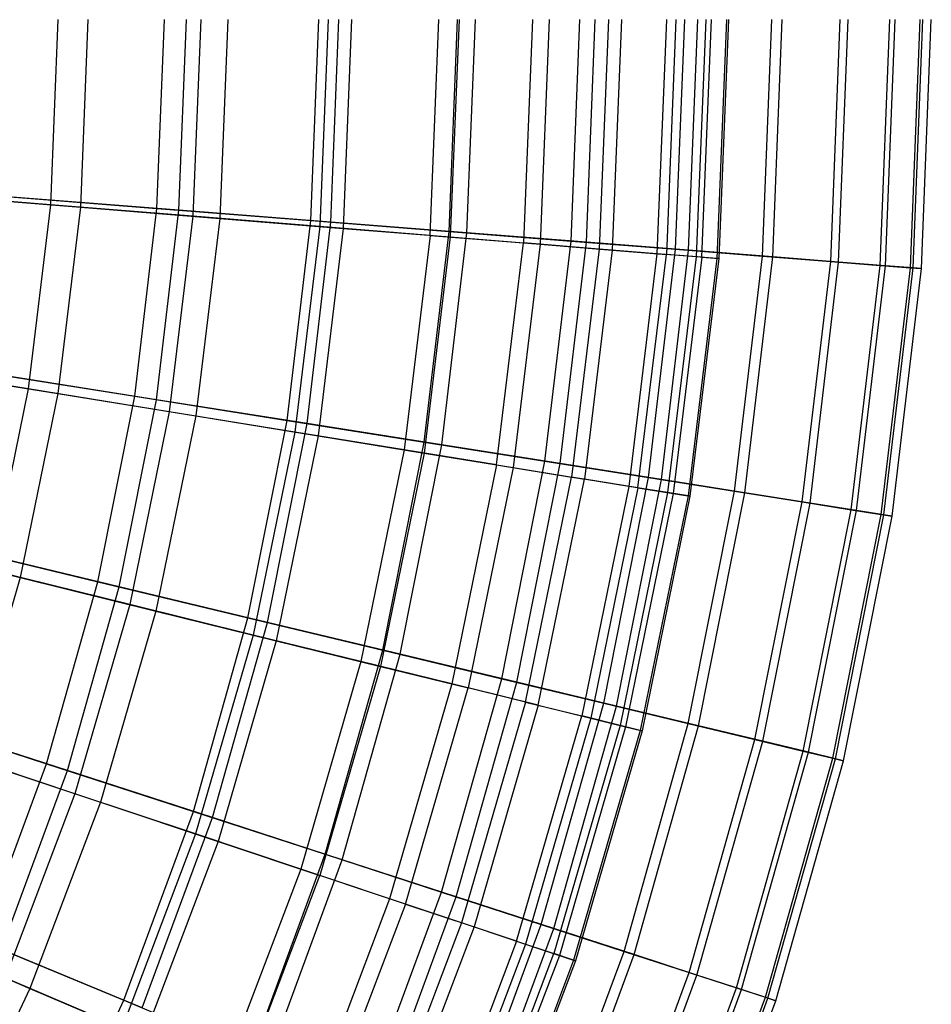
# Model space of a CAD drawing. Extents: x 0.02 to 4.75, y -2.35 to 2.37.
# Tile 109 of 131: x 4.07 to 4.75, y -0.72 to 0.01. Entities that reach past the tile are written whole.
import ezdxf

# ---------------------------------------------------------------- set-up
doc = ezdxf.new("R2010")
doc.units = 0
doc.header["$MEASUREMENT"] = 0
doc.layers.get('0').update_dxf_attribs({"color": 13, "linetype": 'CONTINUOUS'})

# ---------------------------------------------------------------- blocks, each defined once
blk = doc.blocks.new('CTLS_SNOW_BALL_ZWIS_PM_STL')
at = {"color": 0}
for p, q in [((4.09845, 0.00944, 1.41204), (4.0929, -0.12836, 1.41204)), ((4.09845, 0.00944, 1.41204), (4.0929, -0.12836, 1.41204)), ((4.12073, 0.00944, 4.26236), (4.11511, -0.13016, 4.26236)), ((4.12073, 0.00944, 4.26236), (4.11511, -0.13016, 4.26236)), ((4.17204, -0.13113, 1.31473), (4.17757, 0.00944, 1.31473)), ((4.17204, -0.13113, 1.31473), (4.17757, 0.00944, 1.31473)), ((4.18845, -0.13242, 4.37424), (4.19402, 0.00944, 4.37424)), ((4.18845, -0.13242, 4.37424), (4.19402, 0.00944, 4.37424)), ((4.2047, 0.00944, 1.55792), (4.19881, -0.13691, 1.55792)), ((4.2047, 0.00944, 1.55792), (4.19881, -0.13691, 1.55792)), ((4.22469, 0.00944, 4.11485), (4.21873, -0.13852, 4.11485)), ((4.22469, 0.00944, 4.11485), (4.21873, -0.13852, 4.11485)), ((4.28658, -0.14015, 1.45954), (4.29245, 0.00944, 1.45954)), ((4.28658, -0.14015, 1.45954), (4.29245, 0.00944, 1.45954)), ((4.29931, 0.00944, 1.7116), (4.29311, -0.14452, 1.7116)), ((4.29931, 0.00944, 1.7116), (4.29311, -0.14452, 1.7116)), ((4.30142, -0.14131, 4.22821), (4.30734, 0.00944, 4.22821)), ((4.30142, -0.14131, 4.22821), (4.30734, 0.00944, 4.22821)), ((4.31689, 0.00944, 3.9597), (4.31063, -0.14594, 3.9597)), ((4.31689, 0.00944, 3.9597), (4.31063, -0.14594, 3.9597)), ((4.37523, -0.15115, 1.87217), (4.3817, 0.00944, 1.87217)), ((4.37523, -0.15115, 1.87217), (4.3817, 0.00944, 1.87217)), ((4.38947, -0.14824, 1.61289), (4.39566, 0.00944, 1.61289)), ((4.38947, -0.14824, 1.61289), (4.39566, 0.00944, 1.61289)), ((4.39676, 0.00944, 3.79787), (4.39024, -0.15237, 3.79787)), ((4.39676, 0.00944, 3.79787), (4.39024, -0.15237, 3.79787)), ((4.40266, -0.14928, 4.07376), (4.4089, 0.00944, 4.07376)), ((4.40266, -0.14928, 4.07376), (4.4089, 0.00944, 4.07376)), ((4.45138, 0.00944, 2.03864), (4.44468, -0.15676, 2.03864)), ((4.45138, 0.00944, 2.03864), (4.44468, -0.15676, 2.03864)), ((4.46382, 0.00944, 3.63032), (4.45709, -0.15776, 3.63032)), ((4.46382, 0.00944, 3.63032), (4.45709, -0.15776, 3.63032)), ((4.48009, -0.15538, 1.77383), (4.48657, 0.00944, 1.77383)), ((4.48009, -0.15538, 1.77383), (4.48657, 0.00944, 1.77383)), ((4.49156, -0.15628, 3.91185), (4.49807, 0.00944, 3.91185)), ((4.49156, -0.15628, 3.91185), (4.49807, 0.00944, 3.91185)), ((4.50792, 0.00944, 2.21003), (4.50104, -0.16131, 2.21003)), ((4.50792, 0.00944, 2.21003), (4.50104, -0.16131, 2.21003)), ((4.51768, 0.00944, 3.45808), (4.51077, -0.1621, 3.45808)), ((4.51768, 0.00944, 3.45808), (4.51077, -0.1621, 3.45808)), ((4.55099, 0.00944, 2.38528), (4.54397, -0.16478, 2.38528)), ((4.55099, 0.00944, 2.38528), (4.54397, -0.16478, 2.38528)), ((4.558, 0.00944, 3.28217), (4.55096, -0.16534, 3.28217)), ((4.558, 0.00944, 3.28217), (4.55096, -0.16534, 3.28217)), ((4.55789, -0.1615, 1.9414), (4.56461, 0.00944, 1.9414)), ((4.55789, -0.1615, 1.9414), (4.56461, 0.00944, 1.9414)), ((4.56755, -0.16226, 3.74345), (4.5743, 0.00944, 3.74345)), ((4.56755, -0.16226, 3.74345), (4.5743, 0.00944, 3.74345)), ((4.58032, 0.00944, 2.56336), (4.5732, -0.16714, 2.56336)), ((4.58032, 0.00944, 2.56336), (4.5732, -0.16714, 2.56336)), ((4.57741, -0.16748, 3.10366), (4.58454, 0.00944, 3.10366)), ((4.57741, -0.16748, 3.10366), (4.58454, 0.00944, 3.10366)), ((4.59574, 0.00944, 2.74317), (4.58857, -0.16838, 2.74317)), ((4.59574, 0.00944, 2.74317), (4.58857, -0.16838, 2.74317)), ((4.59715, 0.00944, 2.92363), (4.58998, -0.16849, 2.92363)), ((4.59715, 0.00944, 2.92363), (4.58998, -0.16849, 2.92363)), ((4.62239, -0.16657, 2.11455), (4.62931, 0.00944, 2.11455)), ((4.62239, -0.16657, 2.11455), (4.62931, 0.00944, 2.11455)), ((4.63019, -0.16719, 3.56962), (4.63713, 0.00944, 3.56962)), ((4.63019, -0.16719, 3.56962), (4.63713, 0.00944, 3.56962)), ((4.6732, -0.17057, 2.29223), (4.68027, 0.00944, 2.29223)), ((4.6732, -0.17057, 2.29223), (4.68027, 0.00944, 2.29223)), ((4.67909, -0.17104, 3.3914), (4.68618, 0.00944, 3.3914)), ((4.67909, -0.17104, 3.3914), (4.68618, 0.00944, 3.3914)), ((4.71, -0.17347, 2.47335), (4.71719, 0.00944, 2.47335)), ((4.71, -0.17347, 2.47335), (4.71719, 0.00944, 2.47335)), ((4.71395, -0.17378, 3.20989), (4.72115, 0.00944, 3.20989)), ((4.71395, -0.17378, 3.20989), (4.72115, 0.00944, 3.20989)), ((4.73257, -0.17525, 2.6568), (4.73982, 0.00944, 2.6568)), ((4.73257, -0.17525, 2.6568), (4.73982, 0.00944, 2.6568)), ((4.73455, -0.1754, 3.0262), (4.74181, 0.00944, 3.0262)), ((4.73455, -0.1754, 3.0262), (4.74181, 0.00944, 3.0262)), ((4.74077, -0.17589, 2.84146), (4.74805, 0.00944, 2.84146)), ((4.74077, -0.17589, 2.84146), (4.74805, 0.00944, 2.84146)), ((4.0929, -0.12836, 1.41204), (3.97602, -0.11893, 1.27486)), ((4.0929, -0.12836, 1.41204), (3.97602, -0.11893, 1.27486)), ((4.00038, -0.12089, 4.40137), (4.11511, -0.13016, 4.26236)), ((4.00038, -0.12089, 4.40137), (4.11511, -0.13016, 4.26236)), ((4.04658, -0.12126, 1.17935), (4.17204, -0.13113, 1.31473)), ((4.04658, -0.12126, 1.17935), (4.17204, -0.13113, 1.31473)), ((4.18845, -0.13242, 4.37424), (4.06444, -0.12266, 4.51097)), ((4.18845, -0.13242, 4.37424), (4.06444, -0.12266, 4.51097)), ((4.0929, -0.12836, 1.41204), (4.07627, -0.26527, 1.41204)), ((4.0929, -0.12836, 1.41204), (4.07627, -0.26527, 1.41204)), ((4.19881, -0.13691, 1.55792), (4.0929, -0.12836, 1.41204)), ((4.19881, -0.13691, 1.55792), (4.0929, -0.12836, 1.41204)), ((4.11511, -0.13016, 4.26236), (4.09827, -0.26885, 4.26236)), ((4.11511, -0.13016, 4.26236), (4.09827, -0.26885, 4.26236)), ((4.11511, -0.13016, 4.26236), (4.21873, -0.13852, 4.11485)), ((4.11511, -0.13016, 4.26236), (4.21873, -0.13852, 4.11485)), ((4.15551, -0.27084, 1.31473), (4.17204, -0.13113, 1.31473)), ((4.15551, -0.27084, 1.31473), (4.17204, -0.13113, 1.31473)), ((4.17204, -0.13113, 1.31473), (4.28658, -0.14015, 1.45954)), ((4.17204, -0.13113, 1.31473), (4.28658, -0.14015, 1.45954)), ((4.17176, -0.27341, 4.37424), (4.18845, -0.13242, 4.37424)), ((4.17176, -0.27341, 4.37424), (4.18845, -0.13242, 4.37424)), ((4.19881, -0.13691, 1.55792), (4.18115, -0.28232, 1.55792)), ((4.19881, -0.13691, 1.55792), (4.18115, -0.28232, 1.55792)), ((4.30142, -0.14131, 4.22821), (4.18845, -0.13242, 4.37424)), ((4.30142, -0.14131, 4.22821), (4.18845, -0.13242, 4.37424)), ((4.29311, -0.14452, 1.7116), (4.19881, -0.13691, 1.55792)), ((4.29311, -0.14452, 1.7116), (4.19881, -0.13691, 1.55792)), ((4.21873, -0.13852, 4.11485), (4.20088, -0.28552, 4.11485)), ((4.21873, -0.13852, 4.11485), (4.20088, -0.28552, 4.11485)), ((4.21873, -0.13852, 4.11485), (4.31063, -0.14594, 3.9597)), ((4.21873, -0.13852, 4.11485), (4.31063, -0.14594, 3.9597)), ((4.26898, -0.28881, 1.45954), (4.28658, -0.14015, 1.45954)), ((4.26898, -0.28881, 1.45954), (4.28658, -0.14015, 1.45954)), ((4.29311, -0.14452, 1.7116), (4.27453, -0.29749, 1.7116)), ((4.29311, -0.14452, 1.7116), (4.27453, -0.29749, 1.7116)), ((4.28369, -0.29114, 4.22821), (4.30142, -0.14131, 4.22821)), ((4.28369, -0.29114, 4.22821), (4.30142, -0.14131, 4.22821)), ((4.28658, -0.14015, 1.45954), (4.38947, -0.14824, 1.61289)), ((4.28658, -0.14015, 1.45954), (4.38947, -0.14824, 1.61289)), ((4.31063, -0.14594, 3.9597), (4.29188, -0.30031, 3.9597)), ((4.31063, -0.14594, 3.9597), (4.29188, -0.30031, 3.9597)), ((4.37523, -0.15115, 1.87217), (4.29311, -0.14452, 1.7116)), ((4.37523, -0.15115, 1.87217), (4.29311, -0.14452, 1.7116)), ((4.40266, -0.14928, 4.07376), (4.30142, -0.14131, 4.22821)), ((4.40266, -0.14928, 4.07376), (4.30142, -0.14131, 4.22821)), ((4.31063, -0.14594, 3.9597), (4.39024, -0.15237, 3.79787)), ((4.31063, -0.14594, 3.9597), (4.39024, -0.15237, 3.79787)), ((4.37523, -0.15115, 1.87217), (4.35586, -0.31071, 1.87217)), ((4.37523, -0.15115, 1.87217), (4.35586, -0.31071, 1.87217)), ((4.39024, -0.15237, 3.79787), (4.37072, -0.31313, 3.79787)), ((4.39024, -0.15237, 3.79787), (4.37072, -0.31313, 3.79787)), ((4.37092, -0.30496, 1.61289), (4.38947, -0.14824, 1.61289)), ((4.37092, -0.30496, 1.61289), (4.38947, -0.14824, 1.61289)), ((4.37523, -0.15115, 1.87217), (4.44468, -0.15676, 2.03864)), ((4.37523, -0.15115, 1.87217), (4.44468, -0.15676, 2.03864)), ((4.38399, -0.30703, 4.07376), (4.40266, -0.14928, 4.07376)), ((4.38399, -0.30703, 4.07376), (4.40266, -0.14928, 4.07376)), ((4.38947, -0.14824, 1.61289), (4.48009, -0.15538, 1.77383)), ((4.38947, -0.14824, 1.61289), (4.48009, -0.15538, 1.77383)), ((4.39024, -0.15237, 3.79787), (4.45709, -0.15776, 3.63032)), ((4.39024, -0.15237, 3.79787), (4.45709, -0.15776, 3.63032)), ((4.49156, -0.15628, 3.91185), (4.40266, -0.14928, 4.07376)), ((4.49156, -0.15628, 3.91185), (4.40266, -0.14928, 4.07376)), ((4.42463, -0.32189, 2.03864), (4.44468, -0.15676, 2.03864)), ((4.42463, -0.32189, 2.03864), (4.44468, -0.15676, 2.03864)), ((4.45709, -0.15776, 3.63032), (4.43691, -0.32388, 3.63032)), ((4.45709, -0.15776, 3.63032), (4.43691, -0.32388, 3.63032)), ((4.50104, -0.16131, 2.21003), (4.44468, -0.15676, 2.03864)), ((4.50104, -0.16131, 2.21003), (4.44468, -0.15676, 2.03864)), ((4.45709, -0.15776, 3.63032), (4.51077, -0.1621, 3.45808)), ((4.45709, -0.15776, 3.63032), (4.51077, -0.1621, 3.45808)), ((4.4607, -0.31918, 1.77383), (4.48009, -0.15538, 1.77383)), ((4.4607, -0.31918, 1.77383), (4.48009, -0.15538, 1.77383)), ((4.47206, -0.32098, 3.91185), (4.49156, -0.15628, 3.91185)), ((4.47206, -0.32098, 3.91185), (4.49156, -0.15628, 3.91185)), ((4.48009, -0.15538, 1.77383), (4.55789, -0.1615, 1.9414)), ((4.48009, -0.15538, 1.77383), (4.55789, -0.1615, 1.9414)), ((4.56755, -0.16226, 3.74345), (4.49156, -0.15628, 3.91185)), ((4.56755, -0.16226, 3.74345), (4.49156, -0.15628, 3.91185)), ((4.50104, -0.16131, 2.21003), (4.48044, -0.33096, 2.21003)), ((4.50104, -0.16131, 2.21003), (4.48044, -0.33096, 2.21003)), ((4.51077, -0.1621, 3.45808), (4.49007, -0.33252, 3.45808)), ((4.51077, -0.1621, 3.45808), (4.49007, -0.33252, 3.45808)), ((4.54397, -0.16478, 2.38528), (4.50104, -0.16131, 2.21003)), ((4.54397, -0.16478, 2.38528), (4.50104, -0.16131, 2.21003)), ((4.51077, -0.1621, 3.45808), (4.55096, -0.16534, 3.28217)), ((4.51077, -0.1621, 3.45808), (4.55096, -0.16534, 3.28217)), ((4.54397, -0.16478, 2.38528), (4.52295, -0.33787, 2.38528)), ((4.54397, -0.16478, 2.38528), (4.52295, -0.33787, 2.38528)), ((4.52987, -0.33899, 3.28217), (4.55096, -0.16534, 3.28217)), ((4.52987, -0.33899, 3.28217), (4.55096, -0.16534, 3.28217)), ((4.53778, -0.33139, 1.9414), (4.55789, -0.1615, 1.9414)), ((4.53778, -0.33139, 1.9414), (4.55789, -0.1615, 1.9414)), ((4.5732, -0.16714, 2.56336), (4.54397, -0.16478, 2.38528)), ((4.5732, -0.16714, 2.56336), (4.54397, -0.16478, 2.38528)), ((4.54736, -0.3329, 3.74345), (4.56755, -0.16226, 3.74345)), ((4.54736, -0.3329, 3.74345), (4.56755, -0.16226, 3.74345)), ((4.57741, -0.16748, 3.10366), (4.55096, -0.16534, 3.28217)), ((4.57741, -0.16748, 3.10366), (4.55096, -0.16534, 3.28217)), ((4.5732, -0.16714, 2.56336), (4.5519, -0.34257, 2.56336)), ((4.5732, -0.16714, 2.56336), (4.5519, -0.34257, 2.56336)), ((4.57741, -0.16748, 3.10366), (4.55607, -0.34325, 3.10366)), ((4.57741, -0.16748, 3.10366), (4.55607, -0.34325, 3.10366)), ((4.55789, -0.1615, 1.9414), (4.62239, -0.16657, 2.11455)), ((4.55789, -0.1615, 1.9414), (4.62239, -0.16657, 2.11455)), ((4.58857, -0.16838, 2.74317), (4.56712, -0.34504, 2.74317)), ((4.58857, -0.16838, 2.74317), (4.56712, -0.34504, 2.74317)), ((4.63019, -0.16719, 3.56962), (4.56755, -0.16226, 3.74345)), ((4.63019, -0.16719, 3.56962), (4.56755, -0.16226, 3.74345)), ((4.58857, -0.16838, 2.74317), (4.5732, -0.16714, 2.56336)), ((4.58857, -0.16838, 2.74317), (4.5732, -0.16714, 2.56336)), ((4.57741, -0.16748, 3.10366), (4.58998, -0.16849, 2.92363)), ((4.57741, -0.16748, 3.10366), (4.58998, -0.16849, 2.92363)), ((4.58998, -0.16849, 2.92363), (4.58857, -0.16838, 2.74317)), ((4.58998, -0.16849, 2.92363), (4.58857, -0.16838, 2.74317)), ((4.60169, -0.34151, 2.11455), (4.62239, -0.16657, 2.11455)), ((4.60169, -0.34151, 2.11455), (4.62239, -0.16657, 2.11455)), ((4.60942, -0.34273, 3.56962), (4.63019, -0.16719, 3.56962)), ((4.60942, -0.34273, 3.56962), (4.63019, -0.16719, 3.56962)), ((4.62239, -0.16657, 2.11455), (4.6732, -0.17057, 2.29223)), ((4.62239, -0.16657, 2.11455), (4.6732, -0.17057, 2.29223)), ((4.67909, -0.17104, 3.3914), (4.63019, -0.16719, 3.56962)), ((4.67909, -0.17104, 3.3914), (4.63019, -0.16719, 3.56962)), ((4.58998, -0.16849, 2.92363), (4.56851, -0.34527, 2.92363)), ((4.58998, -0.16849, 2.92363), (4.56851, -0.34527, 2.92363)), ((4.65202, -0.34948, 2.29223), (4.6732, -0.17057, 2.29223)), ((4.65202, -0.34948, 2.29223), (4.6732, -0.17057, 2.29223)), ((4.65786, -0.3504, 3.3914), (4.67909, -0.17104, 3.3914)), ((4.65786, -0.3504, 3.3914), (4.67909, -0.17104, 3.3914)), ((4.6732, -0.17057, 2.29223), (4.71, -0.17347, 2.47335)), ((4.6732, -0.17057, 2.29223), (4.71, -0.17347, 2.47335)), ((4.71395, -0.17378, 3.20989), (4.67909, -0.17104, 3.3914)), ((4.71395, -0.17378, 3.20989), (4.67909, -0.17104, 3.3914)), ((4.68848, -0.35525, 2.47335), (4.71, -0.17347, 2.47335)), ((4.68848, -0.35525, 2.47335), (4.71, -0.17347, 2.47335)), ((4.6924, -0.35587, 3.20989), (4.71395, -0.17378, 3.20989)), ((4.6924, -0.35587, 3.20989), (4.71395, -0.17378, 3.20989)), ((4.71, -0.17347, 2.47335), (4.73257, -0.17525, 2.6568)), ((4.71, -0.17347, 2.47335), (4.73257, -0.17525, 2.6568)), ((4.71084, -0.3588, 2.6568), (4.73257, -0.17525, 2.6568)), ((4.71084, -0.3588, 2.6568), (4.73257, -0.17525, 2.6568)), ((4.71281, -0.35911, 3.0262), (4.73455, -0.1754, 3.0262)), ((4.71281, -0.35911, 3.0262), (4.73455, -0.1754, 3.0262)), ((4.73455, -0.1754, 3.0262), (4.71395, -0.17378, 3.20989)), ((4.73455, -0.1754, 3.0262), (4.71395, -0.17378, 3.20989)), ((4.73257, -0.17525, 2.6568), (4.74077, -0.17589, 2.84146)), ((4.73257, -0.17525, 2.6568), (4.74077, -0.17589, 2.84146)), ((4.74077, -0.17589, 2.84146), (4.73455, -0.1754, 3.0262)), ((4.74077, -0.17589, 2.84146), (4.73455, -0.1754, 3.0262)), ((4.71897, -0.36008, 2.84146), (4.74077, -0.17589, 2.84146)), ((4.71897, -0.36008, 2.84146), (4.74077, -0.17589, 2.84146)), ((4.07627, -0.26527, 1.41204), (3.96053, -0.24646, 1.27486)), ((4.07627, -0.26527, 1.41204), (3.96053, -0.24646, 1.27486)), ((3.98466, -0.25038, 4.40137), (4.09827, -0.26885, 4.26236)), ((3.98466, -0.25038, 4.40137), (4.09827, -0.26885, 4.26236)), ((4.0312, -0.25115, 1.17935), (4.15551, -0.27084, 1.31473)), ((4.0312, -0.25115, 1.17935), (4.15551, -0.27084, 1.31473)), ((4.17176, -0.27341, 4.37424), (4.0489, -0.25395, 4.51097)), ((4.17176, -0.27341, 4.37424), (4.0489, -0.25395, 4.51097)), ((4.07627, -0.26527, 1.41204), (4.04869, -0.4004, 1.41204)), ((4.07627, -0.26527, 1.41204), (4.04869, -0.4004, 1.41204)), ((4.09827, -0.26885, 4.26236), (4.07032, -0.40574, 4.26236)), ((4.09827, -0.26885, 4.26236), (4.07032, -0.40574, 4.26236)), ((4.18115, -0.28232, 1.55792), (4.07627, -0.26527, 1.41204)), ((4.18115, -0.28232, 1.55792), (4.07627, -0.26527, 1.41204)), ((4.09827, -0.26885, 4.26236), (4.20088, -0.28552, 4.11485)), ((4.09827, -0.26885, 4.26236), (4.20088, -0.28552, 4.11485)), ((4.12806, -0.40882, 1.31473), (4.15551, -0.27084, 1.31473)), ((4.12806, -0.40882, 1.31473), (4.15551, -0.27084, 1.31473)), ((4.15551, -0.27084, 1.31473), (4.26898, -0.28881, 1.45954)), ((4.15551, -0.27084, 1.31473), (4.26898, -0.28881, 1.45954)), ((4.14406, -0.41266, 4.37424), (4.17176, -0.27341, 4.37424)), ((4.14406, -0.41266, 4.37424), (4.17176, -0.27341, 4.37424)), ((4.28369, -0.29114, 4.22821), (4.17176, -0.27341, 4.37424)), ((4.28369, -0.29114, 4.22821), (4.17176, -0.27341, 4.37424)), ((4.18115, -0.28232, 1.55792), (4.15185, -0.42583, 1.55792)), ((4.18115, -0.28232, 1.55792), (4.15185, -0.42583, 1.55792)), ((4.20088, -0.28552, 4.11485), (4.17126, -0.43061, 4.11485)), ((4.20088, -0.28552, 4.11485), (4.17126, -0.43061, 4.11485)), ((4.27453, -0.29749, 1.7116), (4.18115, -0.28232, 1.55792)), ((4.27453, -0.29749, 1.7116), (4.18115, -0.28232, 1.55792)), ((4.20088, -0.28552, 4.11485), (4.29188, -0.30031, 3.9597)), ((4.20088, -0.28552, 4.11485), (4.29188, -0.30031, 3.9597)), ((4.23977, -0.43564, 1.45954), (4.26898, -0.28881, 1.45954)), ((4.23977, -0.43564, 1.45954), (4.26898, -0.28881, 1.45954)), ((4.25425, -0.43911, 4.22821), (4.28369, -0.29114, 4.22821)), ((4.25425, -0.43911, 4.22821), (4.28369, -0.29114, 4.22821)), ((4.26898, -0.28881, 1.45954), (4.37092, -0.30496, 1.61289)), ((4.26898, -0.28881, 1.45954), (4.37092, -0.30496, 1.61289)), ((4.38399, -0.30703, 4.07376), (4.28369, -0.29114, 4.22821)), ((4.38399, -0.30703, 4.07376), (4.28369, -0.29114, 4.22821)), ((4.27453, -0.29749, 1.7116), (4.24371, -0.44847, 1.7116)), ((4.27453, -0.29749, 1.7116), (4.24371, -0.44847, 1.7116)), ((4.35586, -0.31071, 1.87217), (4.27453, -0.29749, 1.7116)), ((4.35586, -0.31071, 1.87217), (4.27453, -0.29749, 1.7116)), ((4.29188, -0.30031, 3.9597), (4.26078, -0.45268, 3.9597)), ((4.29188, -0.30031, 3.9597), (4.26078, -0.45268, 3.9597)), ((4.29188, -0.30031, 3.9597), (4.37072, -0.31313, 3.79787)), ((4.29188, -0.30031, 3.9597), (4.37072, -0.31313, 3.79787)), ((4.34013, -0.45973, 1.61289), (4.37092, -0.30496, 1.61289)), ((4.34013, -0.45973, 1.61289), (4.37092, -0.30496, 1.61289)), ((4.353, -0.46282, 4.07376), (4.38399, -0.30703, 4.07376)), ((4.353, -0.46282, 4.07376), (4.38399, -0.30703, 4.07376)), ((4.37092, -0.30496, 1.61289), (4.4607, -0.31918, 1.77383)), ((4.37092, -0.30496, 1.61289), (4.4607, -0.31918, 1.77383)), ((4.47206, -0.32098, 3.91185), (4.38399, -0.30703, 4.07376)), ((4.47206, -0.32098, 3.91185), (4.38399, -0.30703, 4.07376)), ((4.35586, -0.31071, 1.87217), (4.32371, -0.46819, 1.87217)), ((4.35586, -0.31071, 1.87217), (4.32371, -0.46819, 1.87217)), ((4.37072, -0.31313, 3.79787), (4.33833, -0.47179, 3.79787)), ((4.37072, -0.31313, 3.79787), (4.33833, -0.47179, 3.79787)), ((4.42463, -0.32189, 2.03864), (4.35586, -0.31071, 1.87217)), ((4.42463, -0.32189, 2.03864), (4.35586, -0.31071, 1.87217)), ((4.37072, -0.31313, 3.79787), (4.43691, -0.32388, 3.63032)), ((4.37072, -0.31313, 3.79787), (4.43691, -0.32388, 3.63032)), ((4.42463, -0.32189, 2.03864), (4.39136, -0.48486, 2.03864)), ((4.42463, -0.32189, 2.03864), (4.39136, -0.48486, 2.03864)), ((4.42463, -0.32189, 2.03864), (4.48044, -0.33096, 2.21003)), ((4.42463, -0.32189, 2.03864), (4.48044, -0.33096, 2.21003)), ((4.42852, -0.48095, 1.77383), (4.4607, -0.31918, 1.77383)), ((4.42852, -0.48095, 1.77383), (4.4607, -0.31918, 1.77383)), ((4.43971, -0.48364, 3.91185), (4.47206, -0.32098, 3.91185)), ((4.43971, -0.48364, 3.91185), (4.47206, -0.32098, 3.91185)), ((4.4607, -0.31918, 1.77383), (4.53778, -0.33139, 1.9414)), ((4.4607, -0.31918, 1.77383), (4.53778, -0.33139, 1.9414)), ((4.54736, -0.3329, 3.74345), (4.47206, -0.32098, 3.91185)), ((4.54736, -0.3329, 3.74345), (4.47206, -0.32098, 3.91185)), ((4.43691, -0.32388, 3.63032), (4.40344, -0.48784, 3.63032)), ((4.43691, -0.32388, 3.63032), (4.40344, -0.48784, 3.63032)), ((4.43691, -0.32388, 3.63032), (4.49007, -0.33252, 3.45808)), ((4.43691, -0.32388, 3.63032), (4.49007, -0.33252, 3.45808)), ((4.44626, -0.4984, 2.21003), (4.48044, -0.33096, 2.21003)), ((4.44626, -0.4984, 2.21003), (4.48044, -0.33096, 2.21003)), ((4.45573, -0.50073, 3.45808), (4.49007, -0.33252, 3.45808)), ((4.45573, -0.50073, 3.45808), (4.49007, -0.33252, 3.45808)), ((4.52295, -0.33787, 2.38528), (4.48044, -0.33096, 2.21003)), ((4.52295, -0.33787, 2.38528), (4.48044, -0.33096, 2.21003)), ((4.52987, -0.33899, 3.28217), (4.49007, -0.33252, 3.45808)), ((4.52987, -0.33899, 3.28217), (4.49007, -0.33252, 3.45808)), ((4.50441, -0.49917, 1.9414), (4.53778, -0.33139, 1.9414)), ((4.50441, -0.49917, 1.9414), (4.53778, -0.33139, 1.9414)), ((4.51383, -0.50143, 3.74345), (4.54736, -0.3329, 3.74345)), ((4.51383, -0.50143, 3.74345), (4.54736, -0.3329, 3.74345)), ((4.53778, -0.33139, 1.9414), (4.60169, -0.34151, 2.11455)), ((4.53778, -0.33139, 1.9414), (4.60169, -0.34151, 2.11455)), ((4.60942, -0.34273, 3.56962), (4.54736, -0.3329, 3.74345)), ((4.60942, -0.34273, 3.56962), (4.54736, -0.3329, 3.74345)), ((4.52295, -0.33787, 2.38528), (4.48807, -0.5087, 2.38528)), ((4.52295, -0.33787, 2.38528), (4.48807, -0.5087, 2.38528)), ((4.52987, -0.33899, 3.28217), (4.49488, -0.51038, 3.28217)), ((4.52987, -0.33899, 3.28217), (4.49488, -0.51038, 3.28217)), ((4.5519, -0.34257, 2.56336), (4.51655, -0.51572, 2.56336)), ((4.5519, -0.34257, 2.56336), (4.51655, -0.51572, 2.56336)), ((4.55607, -0.34325, 3.10366), (4.52065, -0.51673, 3.10366)), ((4.55607, -0.34325, 3.10366), (4.52065, -0.51673, 3.10366)), ((4.5519, -0.34257, 2.56336), (4.52295, -0.33787, 2.38528)), ((4.5519, -0.34257, 2.56336), (4.52295, -0.33787, 2.38528)), ((4.52987, -0.33899, 3.28217), (4.55607, -0.34325, 3.10366)), ((4.52987, -0.33899, 3.28217), (4.55607, -0.34325, 3.10366)), ((4.56712, -0.34504, 2.74317), (4.5519, -0.34257, 2.56336)), ((4.56712, -0.34504, 2.74317), (4.5519, -0.34257, 2.56336)), ((4.55607, -0.34325, 3.10366), (4.56851, -0.34527, 2.92363)), ((4.55607, -0.34325, 3.10366), (4.56851, -0.34527, 2.92363)), ((4.56732, -0.51428, 2.11455), (4.60169, -0.34151, 2.11455)), ((4.56732, -0.51428, 2.11455), (4.60169, -0.34151, 2.11455)), ((4.57493, -0.5161, 3.56962), (4.60942, -0.34273, 3.56962)), ((4.57493, -0.5161, 3.56962), (4.60942, -0.34273, 3.56962)), ((4.60169, -0.34151, 2.11455), (4.65202, -0.34948, 2.29223)), ((4.60169, -0.34151, 2.11455), (4.65202, -0.34948, 2.29223)), ((4.65786, -0.3504, 3.3914), (4.60942, -0.34273, 3.56962)), ((4.65786, -0.3504, 3.3914), (4.60942, -0.34273, 3.56962)), ((4.56712, -0.34504, 2.74317), (4.53152, -0.51941, 2.74317)), ((4.56712, -0.34504, 2.74317), (4.53152, -0.51941, 2.74317)), ((4.56851, -0.34527, 2.92363), (4.53289, -0.51975, 2.92363)), ((4.56851, -0.34527, 2.92363), (4.53289, -0.51975, 2.92363)), ((4.56851, -0.34527, 2.92363), (4.56712, -0.34504, 2.74317)), ((4.56851, -0.34527, 2.92363), (4.56712, -0.34504, 2.74317)), ((4.61688, -0.52617, 2.29223), (4.65202, -0.34948, 2.29223)), ((4.61688, -0.52617, 2.29223), (4.65202, -0.34948, 2.29223)), ((4.62263, -0.52755, 3.3914), (4.65786, -0.3504, 3.3914)), ((4.62263, -0.52755, 3.3914), (4.65786, -0.3504, 3.3914)), ((4.65202, -0.34948, 2.29223), (4.68848, -0.35525, 2.47335)), ((4.65202, -0.34948, 2.29223), (4.68848, -0.35525, 2.47335)), ((4.6924, -0.35587, 3.20989), (4.65786, -0.3504, 3.3914)), ((4.6924, -0.35587, 3.20989), (4.65786, -0.3504, 3.3914)), ((4.65277, -0.53479, 2.47335), (4.68848, -0.35525, 2.47335)), ((4.65277, -0.53479, 2.47335), (4.68848, -0.35525, 2.47335)), ((4.65662, -0.53571, 3.20989), (4.6924, -0.35587, 3.20989)), ((4.65662, -0.53571, 3.20989), (4.6924, -0.35587, 3.20989)), ((4.67478, -0.54008, 2.6568), (4.71084, -0.3588, 2.6568)), ((4.67478, -0.54008, 2.6568), (4.71084, -0.3588, 2.6568)), ((4.68848, -0.35525, 2.47335), (4.71084, -0.3588, 2.6568)), ((4.68848, -0.35525, 2.47335), (4.71084, -0.3588, 2.6568)), ((4.71281, -0.35911, 3.0262), (4.6924, -0.35587, 3.20989)), ((4.71281, -0.35911, 3.0262), (4.6924, -0.35587, 3.20989)), ((4.71084, -0.3588, 2.6568), (4.71897, -0.36008, 2.84146)), ((4.71084, -0.3588, 2.6568), (4.71897, -0.36008, 2.84146)), ((4.67672, -0.54054, 3.0262), (4.71281, -0.35911, 3.0262)), ((4.67672, -0.54054, 3.0262), (4.71281, -0.35911, 3.0262)), ((4.68278, -0.542, 2.84146), (4.71897, -0.36008, 2.84146)), ((4.68278, -0.542, 2.84146), (4.71897, -0.36008, 2.84146)), ((4.71897, -0.36008, 2.84146), (4.71281, -0.35911, 3.0262)), ((4.71897, -0.36008, 2.84146), (4.71281, -0.35911, 3.0262)), ((3.95857, -0.37819, 4.40137), (4.07032, -0.40574, 4.26236)), ((3.95857, -0.37819, 4.40137), (4.07032, -0.40574, 4.26236)), ((4.00569, -0.37944, 1.17935), (4.12806, -0.40882, 1.31473)), ((4.00569, -0.37944, 1.17935), (4.12806, -0.40882, 1.31473)), ((4.14406, -0.41266, 4.37424), (4.02311, -0.38362, 4.51097)), ((4.14406, -0.41266, 4.37424), (4.02311, -0.38362, 4.51097)), ((4.15185, -0.42583, 1.55792), (4.04869, -0.4004, 1.41204)), ((4.15185, -0.42583, 1.55792), (4.04869, -0.4004, 1.41204)), ((4.07032, -0.40574, 4.26236), (4.03145, -0.53993, 4.26236)), ((4.07032, -0.40574, 4.26236), (4.03145, -0.53993, 4.26236)), ((4.07032, -0.40574, 4.26236), (4.17126, -0.43061, 4.11485)), ((4.07032, -0.40574, 4.26236), (4.17126, -0.43061, 4.11485)), ((4.08988, -0.54422, 1.31473), (4.12806, -0.40882, 1.31473)), ((4.08988, -0.54422, 1.31473), (4.12806, -0.40882, 1.31473)), ((4.12806, -0.40882, 1.31473), (4.23977, -0.43564, 1.45954)), ((4.12806, -0.40882, 1.31473), (4.23977, -0.43564, 1.45954)), ((4.10553, -0.5493, 4.37424), (4.14406, -0.41266, 4.37424)), ((4.10553, -0.5493, 4.37424), (4.14406, -0.41266, 4.37424)), ((4.25425, -0.43911, 4.22821), (4.14406, -0.41266, 4.37424)), ((4.25425, -0.43911, 4.22821), (4.14406, -0.41266, 4.37424)), ((4.15185, -0.42583, 1.55792), (4.1111, -0.56652, 1.55792)), ((4.15185, -0.42583, 1.55792), (4.1111, -0.56652, 1.55792)), ((4.17126, -0.43061, 4.11485), (4.13006, -0.57285, 4.11485)), ((4.17126, -0.43061, 4.11485), (4.13006, -0.57285, 4.11485)), ((4.24371, -0.44847, 1.7116), (4.15185, -0.42583, 1.55792)), ((4.24371, -0.44847, 1.7116), (4.15185, -0.42583, 1.55792)), ((4.17126, -0.43061, 4.11485), (4.26078, -0.45268, 3.9597)), ((4.17126, -0.43061, 4.11485), (4.26078, -0.45268, 3.9597)), ((4.19914, -0.57972, 1.45954), (4.23977, -0.43564, 1.45954)), ((4.19914, -0.57972, 1.45954), (4.23977, -0.43564, 1.45954)), ((4.2133, -0.58432, 4.22821), (4.25425, -0.43911, 4.22821)), ((4.2133, -0.58432, 4.22821), (4.25425, -0.43911, 4.22821)), ((4.23977, -0.43564, 1.45954), (4.34013, -0.45973, 1.61289)), ((4.23977, -0.43564, 1.45954), (4.34013, -0.45973, 1.61289)), ((4.353, -0.46282, 4.07376), (4.25425, -0.43911, 4.22821)), ((4.353, -0.46282, 4.07376), (4.25425, -0.43911, 4.22821)), ((4.24371, -0.44847, 1.7116), (4.20084, -0.59648, 1.7116)), ((4.24371, -0.44847, 1.7116), (4.20084, -0.59648, 1.7116)), ((4.26078, -0.45268, 3.9597), (4.21751, -0.60205, 3.9597)), ((4.26078, -0.45268, 3.9597), (4.21751, -0.60205, 3.9597)), ((4.32371, -0.46819, 1.87217), (4.24371, -0.44847, 1.7116)), ((4.32371, -0.46819, 1.87217), (4.24371, -0.44847, 1.7116)), ((4.26078, -0.45268, 3.9597), (4.33833, -0.47179, 3.79787)), ((4.26078, -0.45268, 3.9597), (4.33833, -0.47179, 3.79787)), ((4.2973, -0.61161, 1.61289), (4.34013, -0.45973, 1.61289)), ((4.2973, -0.61161, 1.61289), (4.34013, -0.45973, 1.61289)), ((4.34013, -0.45973, 1.61289), (4.42852, -0.48095, 1.77383)), ((4.34013, -0.45973, 1.61289), (4.42852, -0.48095, 1.77383)), ((4.32371, -0.46819, 1.87217), (4.27899, -0.62257, 1.87217)), ((4.32371, -0.46819, 1.87217), (4.27899, -0.62257, 1.87217)), ((4.30989, -0.6157, 4.07376), (4.353, -0.46282, 4.07376)), ((4.30989, -0.6157, 4.07376), (4.353, -0.46282, 4.07376)), ((4.39136, -0.48486, 2.03864), (4.32371, -0.46819, 1.87217)), ((4.39136, -0.48486, 2.03864), (4.32371, -0.46819, 1.87217)), ((4.43971, -0.48364, 3.91185), (4.353, -0.46282, 4.07376)), ((4.43971, -0.48364, 3.91185), (4.353, -0.46282, 4.07376)), ((4.33833, -0.47179, 3.79787), (4.29327, -0.62734, 3.79787)), ((4.33833, -0.47179, 3.79787), (4.29327, -0.62734, 3.79787)), ((4.33833, -0.47179, 3.79787), (4.40344, -0.48784, 3.63032)), ((4.33833, -0.47179, 3.79787), (4.40344, -0.48784, 3.63032)), ((4.38375, -0.63971, 1.77383), (4.42852, -0.48095, 1.77383)), ((4.38375, -0.63971, 1.77383), (4.42852, -0.48095, 1.77383)), ((4.42852, -0.48095, 1.77383), (4.50441, -0.49917, 1.9414)), ((4.42852, -0.48095, 1.77383), (4.50441, -0.49917, 1.9414)), ((4.39136, -0.48486, 2.03864), (4.34508, -0.64464, 2.03864)), ((4.39136, -0.48486, 2.03864), (4.34508, -0.64464, 2.03864)), ((4.35688, -0.64858, 3.63032), (4.40344, -0.48784, 3.63032)), ((4.35688, -0.64858, 3.63032), (4.40344, -0.48784, 3.63032)), ((4.44626, -0.4984, 2.21003), (4.39136, -0.48486, 2.03864)), ((4.44626, -0.4984, 2.21003), (4.39136, -0.48486, 2.03864)), ((4.39469, -0.64326, 3.91185), (4.43971, -0.48364, 3.91185)), ((4.39469, -0.64326, 3.91185), (4.43971, -0.48364, 3.91185)), ((4.45573, -0.50073, 3.45808), (4.40344, -0.48784, 3.63032)), ((4.45573, -0.50073, 3.45808), (4.40344, -0.48784, 3.63032)), ((4.51383, -0.50143, 3.74345), (4.43971, -0.48364, 3.91185)), ((4.51383, -0.50143, 3.74345), (4.43971, -0.48364, 3.91185)), ((3.97018, -0.50533, 1.17935), (4.08988, -0.54422, 1.31473)), ((3.97018, -0.50533, 1.17935), (4.08988, -0.54422, 1.31473)), ((4.44626, -0.4984, 2.21003), (4.39871, -0.66254, 2.21003)), ((4.44626, -0.4984, 2.21003), (4.39871, -0.66254, 2.21003)), ((4.45573, -0.50073, 3.45808), (4.40797, -0.66563, 3.45808)), ((4.45573, -0.50073, 3.45808), (4.40797, -0.66563, 3.45808)), ((4.44626, -0.4984, 2.21003), (4.48807, -0.5087, 2.38528)), ((4.44626, -0.4984, 2.21003), (4.48807, -0.5087, 2.38528)), ((4.45573, -0.50073, 3.45808), (4.49488, -0.51038, 3.28217)), ((4.45573, -0.50073, 3.45808), (4.49488, -0.51038, 3.28217)), ((4.45797, -0.66382, 1.9414), (4.50441, -0.49917, 1.9414)), ((4.45797, -0.66382, 1.9414), (4.50441, -0.49917, 1.9414)), ((4.46719, -0.66682, 3.74345), (4.51383, -0.50143, 3.74345)), ((4.46719, -0.66682, 3.74345), (4.51383, -0.50143, 3.74345)), ((4.50441, -0.49917, 1.9414), (4.56732, -0.51428, 2.11455)), ((4.50441, -0.49917, 1.9414), (4.56732, -0.51428, 2.11455)), ((4.57493, -0.5161, 3.56962), (4.51383, -0.50143, 3.74345)), ((4.57493, -0.5161, 3.56962), (4.51383, -0.50143, 3.74345)), ((4.10553, -0.5493, 4.37424), (3.98722, -0.51087, 4.51097)), ((4.10553, -0.5493, 4.37424), (3.98722, -0.51087, 4.51097)), ((4.43956, -0.67618, 2.38528), (4.48807, -0.5087, 2.38528)), ((4.43956, -0.67618, 2.38528), (4.48807, -0.5087, 2.38528)), ((4.49488, -0.51038, 3.28217), (4.44621, -0.6784, 3.28217)), ((4.49488, -0.51038, 3.28217), (4.44621, -0.6784, 3.28217)), ((4.51655, -0.51572, 2.56336), (4.48807, -0.5087, 2.38528)), ((4.51655, -0.51572, 2.56336), (4.48807, -0.5087, 2.38528)), ((4.49488, -0.51038, 3.28217), (4.52065, -0.51673, 3.10366)), ((4.49488, -0.51038, 3.28217), (4.52065, -0.51673, 3.10366)), ((4.51655, -0.51572, 2.56336), (4.46738, -0.68547, 2.56336)), ((4.51655, -0.51572, 2.56336), (4.46738, -0.68547, 2.56336)), ((4.52065, -0.51673, 3.10366), (4.47139, -0.6868, 3.10366)), ((4.52065, -0.51673, 3.10366), (4.47139, -0.6868, 3.10366)), ((4.53152, -0.51941, 2.74317), (4.48201, -0.69035, 2.74317)), ((4.53152, -0.51941, 2.74317), (4.48201, -0.69035, 2.74317)), ((4.53289, -0.51975, 2.92363), (4.48335, -0.69079, 2.92363)), ((4.53289, -0.51975, 2.92363), (4.48335, -0.69079, 2.92363)), ((4.53152, -0.51941, 2.74317), (4.51655, -0.51572, 2.56336)), ((4.53152, -0.51941, 2.74317), (4.51655, -0.51572, 2.56336)), ((4.51951, -0.68382, 2.11455), (4.56732, -0.51428, 2.11455)), ((4.51951, -0.68382, 2.11455), (4.56732, -0.51428, 2.11455)), ((4.52065, -0.51673, 3.10366), (4.53289, -0.51975, 2.92363)), ((4.52065, -0.51673, 3.10366), (4.53289, -0.51975, 2.92363)), ((4.52695, -0.68623, 3.56962), (4.57493, -0.5161, 3.56962)), ((4.52695, -0.68623, 3.56962), (4.57493, -0.5161, 3.56962)), ((4.53289, -0.51975, 2.92363), (4.53152, -0.51941, 2.74317)), ((4.53289, -0.51975, 2.92363), (4.53152, -0.51941, 2.74317)), ((4.56732, -0.51428, 2.11455), (4.61688, -0.52617, 2.29223)), ((4.56732, -0.51428, 2.11455), (4.61688, -0.52617, 2.29223)), ((4.62263, -0.52755, 3.3914), (4.57493, -0.5161, 3.56962)), ((4.62263, -0.52755, 3.3914), (4.57493, -0.5161, 3.56962)), ((4.56798, -0.69956, 2.29223), (4.61688, -0.52617, 2.29223)), ((4.56798, -0.69956, 2.29223), (4.61688, -0.52617, 2.29223)), ((4.61688, -0.52617, 2.29223), (4.65277, -0.53479, 2.47335)), ((4.61688, -0.52617, 2.29223), (4.65277, -0.53479, 2.47335)), ((4.1111, -0.56652, 1.55792), (4.01032, -0.53287, 1.41204)), ((4.1111, -0.56652, 1.55792), (4.01032, -0.53287, 1.41204)), ((4.5736, -0.70139, 3.3914), (4.62263, -0.52755, 3.3914)), ((4.5736, -0.70139, 3.3914), (4.62263, -0.52755, 3.3914)), ((4.65662, -0.53571, 3.20989), (4.62263, -0.52755, 3.3914)), ((4.65662, -0.53571, 3.20989), (4.62263, -0.52755, 3.3914)), ((4.03145, -0.53993, 4.26236), (4.13006, -0.57285, 4.11485)), ((4.03145, -0.53993, 4.26236), (4.13006, -0.57285, 4.11485)), ((4.60308, -0.71097, 2.47335), (4.65277, -0.53479, 2.47335)), ((4.60308, -0.71097, 2.47335), (4.65277, -0.53479, 2.47335)), ((4.60685, -0.71219, 3.20989), (4.65662, -0.53571, 3.20989)), ((4.60685, -0.71219, 3.20989), (4.65662, -0.53571, 3.20989)), ((4.62461, -0.71797, 2.6568), (4.67478, -0.54008, 2.6568)), ((4.62461, -0.71797, 2.6568), (4.67478, -0.54008, 2.6568)), ((4.6265, -0.71858, 3.0262), (4.67672, -0.54054, 3.0262)), ((4.6265, -0.71858, 3.0262), (4.67672, -0.54054, 3.0262)), ((4.63244, -0.72051, 2.84146), (4.68278, -0.542, 2.84146)), ((4.63244, -0.72051, 2.84146), (4.68278, -0.542, 2.84146)), ((4.65277, -0.53479, 2.47335), (4.67478, -0.54008, 2.6568)), ((4.65277, -0.53479, 2.47335), (4.67478, -0.54008, 2.6568)), ((4.67672, -0.54054, 3.0262), (4.65662, -0.53571, 3.20989)), ((4.67672, -0.54054, 3.0262), (4.65662, -0.53571, 3.20989)), ((4.67478, -0.54008, 2.6568), (4.68278, -0.542, 2.84146)), ((4.67478, -0.54008, 2.6568), (4.68278, -0.542, 2.84146)), ((4.68278, -0.542, 2.84146), (4.67672, -0.54054, 3.0262)), ((4.68278, -0.542, 2.84146), (4.67672, -0.54054, 3.0262)), ((4.04118, -0.67621, 1.31473), (4.08988, -0.54422, 1.31473)), ((4.04118, -0.67621, 1.31473), (4.08988, -0.54422, 1.31473)), ((4.05639, -0.6825, 4.37424), (4.10553, -0.5493, 4.37424)), ((4.05639, -0.6825, 4.37424), (4.10553, -0.5493, 4.37424)), ((4.08988, -0.54422, 1.31473), (4.19914, -0.57972, 1.45954)), ((4.08988, -0.54422, 1.31473), (4.19914, -0.57972, 1.45954)), ((4.2133, -0.58432, 4.22821), (4.10553, -0.5493, 4.37424)), ((4.2133, -0.58432, 4.22821), (4.10553, -0.5493, 4.37424)), ((4.1111, -0.56652, 1.55792), (4.05916, -0.70348, 1.55792)), ((4.1111, -0.56652, 1.55792), (4.05916, -0.70348, 1.55792)), ((4.20084, -0.59648, 1.7116), (4.1111, -0.56652, 1.55792)), ((4.20084, -0.59648, 1.7116), (4.1111, -0.56652, 1.55792)), ((4.13006, -0.57285, 4.11485), (4.07755, -0.71131, 4.11485)), ((4.13006, -0.57285, 4.11485), (4.07755, -0.71131, 4.11485)), ((4.13006, -0.57285, 4.11485), (4.21751, -0.60205, 3.9597)), ((4.13006, -0.57285, 4.11485), (4.21751, -0.60205, 3.9597)), ((4.14732, -0.72017, 1.45954), (4.19914, -0.57972, 1.45954)), ((4.14732, -0.72017, 1.45954), (4.19914, -0.57972, 1.45954)), ((4.16108, -0.72587, 4.22821), (4.2133, -0.58432, 4.22821)), ((4.16108, -0.72587, 4.22821), (4.2133, -0.58432, 4.22821)), ((4.19914, -0.57972, 1.45954), (4.2973, -0.61161, 1.61289)), ((4.19914, -0.57972, 1.45954), (4.2973, -0.61161, 1.61289)), ((4.30989, -0.6157, 4.07376), (4.2133, -0.58432, 4.22821)), ((4.30989, -0.6157, 4.07376), (4.2133, -0.58432, 4.22821)), ((4.20084, -0.59648, 1.7116), (4.1462, -0.74056, 1.7116)), ((4.20084, -0.59648, 1.7116), (4.1462, -0.74056, 1.7116)), ((4.27899, -0.62257, 1.87217), (4.20084, -0.59648, 1.7116)), ((4.27899, -0.62257, 1.87217), (4.20084, -0.59648, 1.7116)), ((4.21751, -0.60205, 3.9597), (4.16237, -0.74745, 3.9597)), ((4.21751, -0.60205, 3.9597), (4.16237, -0.74745, 3.9597)), ((4.21751, -0.60205, 3.9597), (4.29327, -0.62734, 3.79787)), ((4.21751, -0.60205, 3.9597), (4.29327, -0.62734, 3.79787)), ((4.24268, -0.75967, 1.61289), (4.2973, -0.61161, 1.61289)), ((4.24268, -0.75967, 1.61289), (4.2973, -0.61161, 1.61289)), ((4.2973, -0.61161, 1.61289), (4.38375, -0.63971, 1.77383)), ((4.2973, -0.61161, 1.61289), (4.38375, -0.63971, 1.77383)), ((4.27899, -0.62257, 1.87217), (4.222, -0.77285, 1.87217)), ((4.27899, -0.62257, 1.87217), (4.222, -0.77285, 1.87217)), ((4.25491, -0.76473, 4.07376), (4.30989, -0.6157, 4.07376)), ((4.25491, -0.76473, 4.07376), (4.30989, -0.6157, 4.07376)), ((4.34508, -0.64464, 2.03864), (4.27899, -0.62257, 1.87217)), ((4.34508, -0.64464, 2.03864), (4.27899, -0.62257, 1.87217)), ((4.39469, -0.64326, 3.91185), (4.30989, -0.6157, 4.07376)), ((4.39469, -0.64326, 3.91185), (4.30989, -0.6157, 4.07376)), ((4.23585, -0.77875, 3.79787), (4.29327, -0.62734, 3.79787)), ((4.23585, -0.77875, 3.79787), (4.29327, -0.62734, 3.79787)), ((4.35688, -0.64858, 3.63032), (4.29327, -0.62734, 3.79787)), ((4.35688, -0.64858, 3.63032), (4.29327, -0.62734, 3.79787)), ((4.32666, -0.79446, 1.77383), (4.38375, -0.63971, 1.77383)), ((4.32666, -0.79446, 1.77383), (4.38375, -0.63971, 1.77383)), ((4.33729, -0.79886, 3.91185), (4.39469, -0.64326, 3.91185)), ((4.33729, -0.79886, 3.91185), (4.39469, -0.64326, 3.91185)), ((4.38375, -0.63971, 1.77383), (4.45797, -0.66382, 1.9414)), ((4.38375, -0.63971, 1.77383), (4.45797, -0.66382, 1.9414)), ((4.46719, -0.66682, 3.74345), (4.39469, -0.64326, 3.91185)), ((4.46719, -0.66682, 3.74345), (4.39469, -0.64326, 3.91185)), ((4.34508, -0.64464, 2.03864), (4.2861, -0.80016, 2.03864)), ((4.34508, -0.64464, 2.03864), (4.2861, -0.80016, 2.03864)), ((4.35688, -0.64858, 3.63032), (4.29755, -0.80504, 3.63032)), ((4.35688, -0.64858, 3.63032), (4.29755, -0.80504, 3.63032)), ((4.39871, -0.66254, 2.21003), (4.34508, -0.64464, 2.03864)), ((4.39871, -0.66254, 2.21003), (4.34508, -0.64464, 2.03864)), ((4.35688, -0.64858, 3.63032), (4.40797, -0.66563, 3.45808)), ((4.35688, -0.64858, 3.63032), (4.40797, -0.66563, 3.45808)), ((4.39871, -0.66254, 2.21003), (4.33812, -0.82233, 2.21003)), ((4.39871, -0.66254, 2.21003), (4.33812, -0.82233, 2.21003)), ((4.40797, -0.66563, 3.45808), (4.34709, -0.82615, 3.45808)), ((4.40797, -0.66563, 3.45808), (4.34709, -0.82615, 3.45808)), ((4.43956, -0.67618, 2.38528), (4.39871, -0.66254, 2.21003)), ((4.43956, -0.67618, 2.38528), (4.39871, -0.66254, 2.21003)), ((4.39876, -0.82432, 1.9414), (4.45797, -0.66382, 1.9414)), ((4.39876, -0.82432, 1.9414), (4.45797, -0.66382, 1.9414)), ((4.40797, -0.66563, 3.45808), (4.44621, -0.6784, 3.28217)), ((4.40797, -0.66563, 3.45808), (4.44621, -0.6784, 3.28217)), ((4.45797, -0.66382, 1.9414), (4.51951, -0.68382, 2.11455)), ((4.45797, -0.66382, 1.9414), (4.51951, -0.68382, 2.11455)), ((3.98191, -0.67056, 4.26236), (4.07755, -0.71131, 4.11485)), ((3.98191, -0.67056, 4.26236), (4.07755, -0.71131, 4.11485)), ((4.40772, -0.82803, 3.74345), (4.46719, -0.66682, 3.74345)), ((4.40772, -0.82803, 3.74345), (4.46719, -0.66682, 3.74345)), ((4.52695, -0.68623, 3.56962), (4.46719, -0.66682, 3.74345)), ((4.52695, -0.68623, 3.56962), (4.46719, -0.66682, 3.74345)), ((4.04118, -0.67621, 1.31473), (4.14732, -0.72017, 1.45954)), ((4.04118, -0.67621, 1.31473), (4.14732, -0.72017, 1.45954)), ((4.43956, -0.67618, 2.38528), (4.37774, -0.83921, 2.38528)), ((4.43956, -0.67618, 2.38528), (4.37774, -0.83921, 2.38528)), ((4.44621, -0.6784, 3.28217), (4.38419, -0.84196, 3.28217)), ((4.44621, -0.6784, 3.28217), (4.38419, -0.84196, 3.28217)), ((4.43956, -0.67618, 2.38528), (4.46738, -0.68547, 2.56336)), ((4.43956, -0.67618, 2.38528), (4.46738, -0.68547, 2.56336)), ((4.44621, -0.6784, 3.28217), (4.47139, -0.6868, 3.10366)), ((4.44621, -0.6784, 3.28217), (4.47139, -0.6868, 3.10366)), ((4.16108, -0.72587, 4.22821), (4.05639, -0.6825, 4.37424)), ((4.16108, -0.72587, 4.22821), (4.05639, -0.6825, 4.37424)), ((4.40472, -0.8507, 2.56336), (4.46738, -0.68547, 2.56336)), ((4.40472, -0.8507, 2.56336), (4.46738, -0.68547, 2.56336)), ((4.47139, -0.6868, 3.10366), (4.4086, -0.85236, 3.10366)), ((4.47139, -0.6868, 3.10366), (4.4086, -0.85236, 3.10366)), ((4.45854, -0.84908, 2.11455), (4.51951, -0.68382, 2.11455)), ((4.45854, -0.84908, 2.11455), (4.51951, -0.68382, 2.11455)), ((4.46577, -0.85208, 3.56962), (4.52695, -0.68623, 3.56962)), ((4.46577, -0.85208, 3.56962), (4.52695, -0.68623, 3.56962)), ((4.48201, -0.69035, 2.74317), (4.46738, -0.68547, 2.56336)), ((4.48201, -0.69035, 2.74317), (4.46738, -0.68547, 2.56336)), ((4.47139, -0.6868, 3.10366), (4.48335, -0.69079, 2.92363)), ((4.47139, -0.6868, 3.10366), (4.48335, -0.69079, 2.92363)), ((4.51951, -0.68382, 2.11455), (4.56798, -0.69956, 2.29223)), ((4.51951, -0.68382, 2.11455), (4.56798, -0.69956, 2.29223)), ((4.5736, -0.70139, 3.3914), (4.52695, -0.68623, 3.56962)), ((4.5736, -0.70139, 3.3914), (4.52695, -0.68623, 3.56962)), ((4.48201, -0.69035, 2.74317), (4.4189, -0.85675, 2.74317)), ((4.48201, -0.69035, 2.74317), (4.4189, -0.85675, 2.74317)), ((4.48335, -0.69079, 2.92363), (4.4202, -0.8573, 2.92363)), ((4.48335, -0.69079, 2.92363), (4.4202, -0.8573, 2.92363)), ((4.48335, -0.69079, 2.92363), (4.48201, -0.69035, 2.74317)), ((4.48335, -0.69079, 2.92363), (4.48201, -0.69035, 2.74317)), ((4.50562, -0.86858, 2.29223), (4.56798, -0.69956, 2.29223)), ((4.50562, -0.86858, 2.29223), (4.56798, -0.69956, 2.29223)), ((4.51108, -0.87085, 3.3914), (4.5736, -0.70139, 3.3914)), ((4.51108, -0.87085, 3.3914), (4.5736, -0.70139, 3.3914)), ((4.56798, -0.69956, 2.29223), (4.60308, -0.71097, 2.47335)), ((4.56798, -0.69956, 2.29223), (4.60308, -0.71097, 2.47335)), ((4.60685, -0.71219, 3.20989), (4.5736, -0.70139, 3.3914)), ((4.60685, -0.71219, 3.20989), (4.5736, -0.70139, 3.3914)), ((4.1462, -0.74056, 1.7116), (4.05916, -0.70348, 1.55792)), ((4.1462, -0.74056, 1.7116), (4.05916, -0.70348, 1.55792)), ((4.07755, -0.71131, 4.11485), (4.01407, -0.8451, 4.11485)), ((4.07755, -0.71131, 4.11485), (4.01407, -0.8451, 4.11485)), ((4.07755, -0.71131, 4.11485), (4.16237, -0.74745, 3.9597)), ((4.07755, -0.71131, 4.11485), (4.16237, -0.74745, 3.9597)), ((4.53973, -0.88271, 2.47335), (4.60308, -0.71097, 2.47335)), ((4.53973, -0.88271, 2.47335), (4.60308, -0.71097, 2.47335)), ((4.54339, -0.88423, 3.20989), (4.60685, -0.71219, 3.20989)), ((4.54339, -0.88423, 3.20989), (4.60685, -0.71219, 3.20989)), ((4.60308, -0.71097, 2.47335), (4.62461, -0.71797, 2.6568)), ((4.60308, -0.71097, 2.47335), (4.62461, -0.71797, 2.6568)), ((4.6265, -0.71858, 3.0262), (4.60685, -0.71219, 3.20989)), ((4.6265, -0.71858, 3.0262), (4.60685, -0.71219, 3.20989)), ((4.08465, -0.85612, 1.45954), (4.14732, -0.72017, 1.45954)), ((4.08465, -0.85612, 1.45954), (4.14732, -0.72017, 1.45954)), ((4.14732, -0.72017, 1.45954), (4.24268, -0.75967, 1.61289)), ((4.14732, -0.72017, 1.45954), (4.24268, -0.75967, 1.61289)), ((4.56064, -0.89137, 2.6568), (4.62461, -0.71797, 2.6568)), ((4.56064, -0.89137, 2.6568), (4.62461, -0.71797, 2.6568)), ((4.56248, -0.89213, 3.0262), (4.6265, -0.71858, 3.0262)), ((4.56248, -0.89213, 3.0262), (4.6265, -0.71858, 3.0262)), ((4.56824, -0.89452, 2.84146), (4.63244, -0.72051, 2.84146)), ((4.56824, -0.89452, 2.84146), (4.63244, -0.72051, 2.84146)), ((4.62461, -0.71797, 2.6568), (4.63244, -0.72051, 2.84146)), ((4.62461, -0.71797, 2.6568), (4.63244, -0.72051, 2.84146)), ((4.63244, -0.72051, 2.84146), (4.6265, -0.71858, 3.0262)), ((4.63244, -0.72051, 2.84146), (4.6265, -0.71858, 3.0262))]:
    blk.add_line(p, q, dxfattribs=at)

msp = doc.modelspace()

# ---------------------------------------------------------------- block references
at = {"color": 0}
msp.add_blockref('CTLS_SNOW_BALL_ZWIS_PM_STL', (0, 0), dxfattribs=at)

doc.saveas('drawing.dxf')
